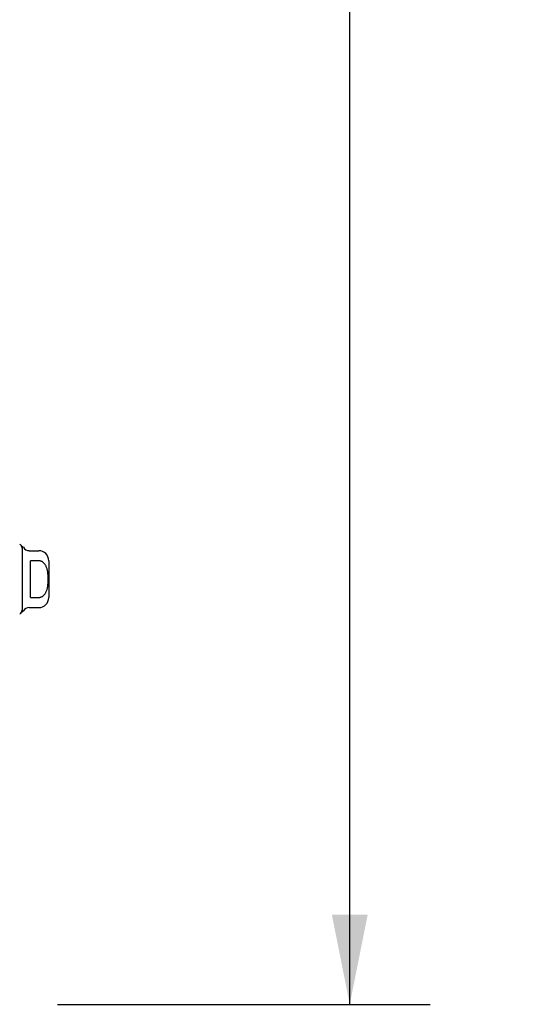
# Model space of a CAD drawing. Header units: inches. Extents: x 0 to 179, y 0 to 116.
# Tile 9 of 234: x 20 to 26, y 34 to 45. Entities that reach past the tile are written whole.
import ezdxf

# ---------------------------------------------------------------- set-up
doc = ezdxf.new("R2010")
doc.units = ezdxf.units.IN
doc.header["$LTSCALE"] = 9.842105
doc.header["$MEASUREMENT"] = 0
doc.layers.get('0').update_dxf_attribs({"linetype": 'CONTINUOUS'})
doc.layers.add('DIMENSIONS', color=7, linetype='CONTINUOUS')
doc.layers.add('LEFTHAND_DOOR_ASSEMBLY', color=7, linetype='CONTINUOUS')
doc.styles.get("Standard").update_dxf_attribs({"font": 'arial.ttf'})
doc.dimstyles.new('DIMSTYLE_1', dxfattribs={"dimtxt": 0.789474, "dimasz": 1.052632, "dimexe": 0.09, "dimexo": 0.07, "dimgap": 0.0375, "dimtad": 0, "dimtih": 1, "dimtoh": 1, "dimzin": 4, "dimdsep": 46, "dimtxsty": 'Standard', "dimblk": '_FILLED', "dimblk1": '_FILLED', "dimblk2": '_FILLED', "dimcen": 0.09, "dimadec": 3, "dimazin": 1, "dimtfac": 1, "dimtdec": 3, "dimtofl": 0, "dimtmove": 0, "dimatfit": 3, "dimldrblk": '_FILLED', "dimfxl": 0, "dimtolj": 1, "dimtzin": 4, "dimarcsym": 0})

# ---------------------------------------------------------------- blocks, each defined once
blk = doc.blocks.new('_FILLED')
at = {"color": 0, "linetype": 'ByBlock'}
blk.add_solid([(0, 0), (-1, 0.2), (-1, -0.2)], dxfattribs=at)
blk = doc.blocks.new('*D8')
at = {"layer": 'DIMENSIONS', "color": 2, "linetype": 'Continuous'}
for p, q in [((20.43, 81.125), (24.817, 81.125)), ((23.87, 81.125), (23.87, 58.593)), ((23.87, 33.625), (23.87, 55.83)), ((20.43, 33.625), (24.817, 33.625))]:
    blk.add_line(p, q, dxfattribs=at)
at = {"layer": 'DIMENSIONS', "color": 2, "linetype": 'Continuous', "xscale": 1.0526315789, "yscale": 1.0526315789, "zscale": 1.0526315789}
for p, rotation in [((23.87, 81.125), 90), ((23.87, 33.625), 270)]:
    blk.add_blockref('_FILLED', p, dxfattribs=dict(at, rotation=rotation))
at = {"layer": 'DIMENSIONS', "color": 2, "linetype": 'Continuous', "insert": (23.87, 58.198), "char_height": 0.7895, "width": 4.03835, "attachment_point": 2, "line_spacing_factor": 0.9}
blk.add_mtext('47.50\\PDOORS', dxfattribs=at)

msp = doc.modelspace()

# ---------------------------------------------------------------- linework, layer by layer
at = {"layer": 'LEFTHAND_DOOR_ASSEMBLY', "color": 7, "linetype": 'Continuous'}
for p, q in [((20.013, 39.009), (20.013, 38.241)), ((20.098, 38.96), (20.21, 38.96)), ((20.21, 38.841), (20.111, 38.841)), ((20.111, 38.41), (20.111, 38.841)), ((20.328, 38.842), (20.328, 38.409)), ((20.111, 38.41), (20.21, 38.41)), ((20.098, 38.291), (20.21, 38.291))]:
    msp.add_line(p, q, dxfattribs=at)
msp.add_lwpolyline([(20.21, 38.41), (20.214, 38.41), (20.219, 38.41), (20.223, 38.411), (20.227, 38.412), (20.231, 38.413), (20.236, 38.414), (20.24, 38.416), (20.244, 38.418), (20.249, 38.42), (20.253, 38.423), (20.257, 38.425), (20.261, 38.428), (20.265, 38.432), (20.269, 38.436), (20.273, 38.44), (20.277, 38.444), (20.281, 38.449), (20.285, 38.454), (20.289, 38.46), (20.292, 38.466), (20.295, 38.473), (20.299, 38.48), (20.302, 38.487), (20.304, 38.495), (20.307, 38.503), (20.309, 38.511), (20.311, 38.519), (20.313, 38.528), (20.315, 38.537), (20.316, 38.546), (20.317, 38.555), (20.318, 38.565), (20.319, 38.575), (20.32, 38.585), (20.321, 38.595), (20.321, 38.605), (20.321, 38.615), (20.321, 38.625), (20.321, 38.635), (20.321, 38.646), (20.321, 38.656), (20.32, 38.666), (20.319, 38.676), (20.318, 38.685), (20.317, 38.695), (20.316, 38.704), (20.315, 38.713), (20.313, 38.722), (20.311, 38.731), (20.309, 38.739), (20.307, 38.748), (20.305, 38.756), (20.302, 38.763), (20.299, 38.771), (20.296, 38.778), (20.292, 38.784), (20.289, 38.79), (20.285, 38.796), (20.281, 38.802), (20.277, 38.806), (20.273, 38.811), (20.269, 38.815), (20.265, 38.819), (20.261, 38.822), (20.257, 38.825), (20.253, 38.828), (20.249, 38.831), (20.244, 38.833), (20.24, 38.835), (20.236, 38.836), (20.231, 38.838), (20.227, 38.839), (20.223, 38.84), (20.219, 38.84), (20.214, 38.841), (20.21, 38.841)], dxfattribs=at)
for centre, radius, start, end in [((19.964, 38.99), 0.0492, 0, 63.8851), ((20.013, 38.99), 0.0197, 30, 90.1146), ((20.098, 39.039), 0.0787, 210, 270), ((20.21, 38.842), 0.118, 0, 90), ((20.21, 38.409), 0.118, 270, 360), ((19.964, 38.261), 0.0492, 296.1149, 360), ((20.013, 38.261), 0.0197, 269.8854, 330), ((20.098, 38.212), 0.0787, 90, 150)]:
    msp.add_arc(centre, radius, start, end, dxfattribs=at)

# ---------------------------------------------------------------- dimensions: what is measured, and where the dimension line sits
at = {"layer": 'DIMENSIONS', "color": 2, "linetype": 'Continuous'}
dim = msp.add_linear_dim(base=(23.87, 33.625), p1=(20.36, 81.125), p2=(20.36, 33.625), angle=270, text='<>\\PDOORS', dimstyle='DIMSTYLE_1', dxfattribs=at)
dim.commit()
dim.dimension.update_dxf_attribs({"geometry": '*D8', "text_midpoint": (23.87, 57.211), "dimtype": 160})

doc.saveas('drawing.dxf')
